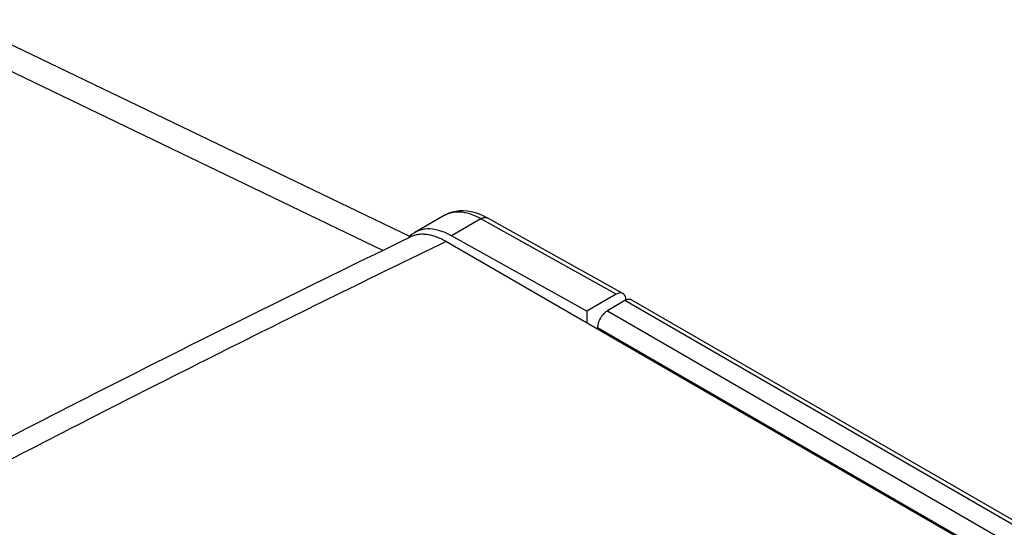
# Model space of a CAD drawing. Header units: inches. Extents: x 0 to 34, y 0 to 22.
# Tile 40 of 103: x 4.756 to 5.824, y 17.695 to 18.245. Entities that reach past the tile are written whole.
import ezdxf

# ---------------------------------------------------------------- set-up
doc = ezdxf.new("R2010")
doc.units = ezdxf.units.IN
doc.header["$LTSCALE"] = 1.87
doc.header["$MEASUREMENT"] = 0
doc.layers.get('0').update_dxf_attribs({"linetype": 'CONTINUOUS'})

msp = doc.modelspace()

# ---------------------------------------------------------------- linework, layer by layer
at = {"color": 7, "linetype": 'CONTINUOUS'}
for p, q in [((5.1498, 17.9954), (4.6437, 18.2387)), ((5.1789, 18.0104), (4.6901, 18.2454)), ((5.2164, 18.0331), (5.1845, 18.0147)), ((5.2562, 18.0296), (5.2243, 18.0112)), ((5.4029, 17.9478), (5.2562, 18.0296)), ((5.4103, 17.9486), (5.2636, 18.0304)), ((6.5214, 17.2526), (5.2182, 18.0051)), ((5.3711, 17.9295), (5.2243, 18.0112)), ((5.4029, 17.9478), (5.3711, 17.9295)), ((5.4125, 17.9409), (5.3934, 17.9298)), ((6.5877, 17.2623), (5.4125, 17.9409)), ((5.4135, 17.9414), (5.4135, 17.9417)), ((6.5952, 17.2631), (5.42, 17.9416)), ((5.3711, 17.9295), (5.3711, 17.9168)), ((5.3934, 17.9298), (6.5518, 17.261)), ((5.3827, 17.9101), (5.3828, 17.9116)), ((6.5411, 17.2427), (5.3828, 17.9116))]:
    msp.add_line(p, q, dxfattribs=at)
msp.add_lwpolyline([(5.2636, 18.0304), (5.2594, 18.0326), (5.2548, 18.0346), (5.2502, 18.0361), (5.2457, 18.0373), (5.2412, 18.038), (5.2369, 18.0382), (5.2328, 18.0381), (5.2288, 18.0376), (5.225, 18.0368), (5.2214, 18.0356), (5.218, 18.034), (5.2164, 18.0331)], dxfattribs=at)
for centre, major_axis, ratio, start_param, end_param in [((5.2248, 17.9457), (-0.0405, 0.069), 0.58235, -0.781154, 0.18835), ((5.4029, 17.9356), (0.0075, 0.013), 0.57729, 5.497868, 7.068588)]:
    msp.add_ellipse(centre, major_axis=major_axis, ratio=ratio, start_param=start_param, end_param=end_param, dxfattribs=at)
for points, knots in [([(5.2562, 18.0296), (5.2544, 18.0306), (5.2508, 18.0324), (5.2453, 18.0346), (5.24, 18.0361), (5.2347, 18.0369), (5.2305, 18.037), (5.2273, 18.0367), (5.2249, 18.0364), (5.2227, 18.0358), (5.2205, 18.0351), (5.2184, 18.0342), (5.2171, 18.0335), (5.2164, 18.0332)], [0, 0, 0, 0, 0.147959, 0.288397, 0.421371, 0.547246, 0.666743, 0.724467, 0.781042, 0.836661, 0.891538, 0.945904, 1, 1, 1, 1]), ([(5.2562, 18.0296), (5.2565, 18.0298), (5.2572, 18.0302), (5.2582, 18.0306), (5.2592, 18.0309), (5.2601, 18.0311), (5.2611, 18.0311), (5.262, 18.031), (5.2628, 18.0308), (5.2633, 18.0306), (5.2636, 18.0304)], [0, 0, 0, 0, 0.148332, 0.289015, 0.422101, 0.547978, 0.66739, 0.781472, 0.891735, 1, 1, 1, 1]), ([(2.9141, 16.7019), (3.0004, 16.7614), (3.1754, 16.8795), (3.4429, 17.052), (3.717, 17.2211), (3.9974, 17.3866), (4.2841, 17.5485), (4.5769, 17.7066), (4.8757, 17.8609), (5.0777, 17.9607), (5.1797, 18.01)], [0, 0, 0, 0, 0.120166, 0.241737, 0.364703, 0.489054, 0.614777, 0.741854, 0.870268, 1, 1, 1, 1]), ([(3.4135, 17.0026), (3.4838, 17.0476), (3.6259, 17.1367), (3.842, 17.2676), (4.062, 17.3964), (4.2859, 17.5229), (4.5136, 17.6472), (4.745, 17.7691), (4.98, 17.8887), (5.1384, 17.9665), (5.2182, 18.0051)], [0, 0, 0, 0, 0.121238, 0.243569, 0.366986, 0.491479, 0.617038, 0.743653, 0.871311, 1, 1, 1, 1]), ([(5.2182, 18.0051), (5.2165, 18.0061), (5.213, 18.0079), (5.2078, 18.0101), (5.2027, 18.0116), (5.1976, 18.0126), (5.1935, 18.0129), (5.1904, 18.0128), (5.1881, 18.0126), (5.1859, 18.0122), (5.1837, 18.0116), (5.1817, 18.0109), (5.1803, 18.0103), (5.1797, 18.01)], [0, 0, 0, 0, 0.14759, 0.287963, 0.421132, 0.547374, 0.667275, 0.725155, 0.781823, 0.837447, 0.892214, 0.946326, 1, 1, 1, 1]), ([(5.42, 17.9416), (5.4197, 17.9418), (5.4192, 17.942), (5.4184, 17.9422), (5.4175, 17.9423), (5.4165, 17.9423), (5.4155, 17.9421), (5.4145, 17.9419), (5.4135, 17.9414), (5.4128, 17.9411), (5.4125, 17.9409)], [0, 0, 0, 0, 0.10801, 0.218057, 0.331994, 0.451351, 0.577272, 0.710493, 0.851396, 1, 1, 1, 1]), ([(5.3934, 17.9298), (5.393, 17.9296), (5.3923, 17.9292), (5.3913, 17.9284), (5.3903, 17.9275), (5.3889, 17.9262), (5.3874, 17.9244), (5.3858, 17.922), (5.3847, 17.9198), (5.384, 17.918), (5.3836, 17.9169), (5.3834, 17.916), (5.3832, 17.9153), (5.3831, 17.9146), (5.383, 17.914), (5.3829, 17.9134), (5.3828, 17.9125), (5.3827, 17.9119), (5.3827, 17.9115)], [0, 0, 0, 0, 0.055817, 0.114138, 0.174715, 0.237259, 0.366785, 0.499688, 0.6326, 0.698032, 0.762211, 0.793723, 0.824797, 0.855372, 0.88538, 0.914825, 0.943786, 1, 1, 1, 1])]:
    msp.add_open_spline(points, degree=3, knots=knots, dxfattribs=at)
msp.add_open_spline([(5.2164, 18.0332), (5.2164, 18.0332), (5.2164, 18.0331), (5.2164, 18.0331)], degree=3, dxfattribs=at)

doc.saveas('drawing.dxf')
